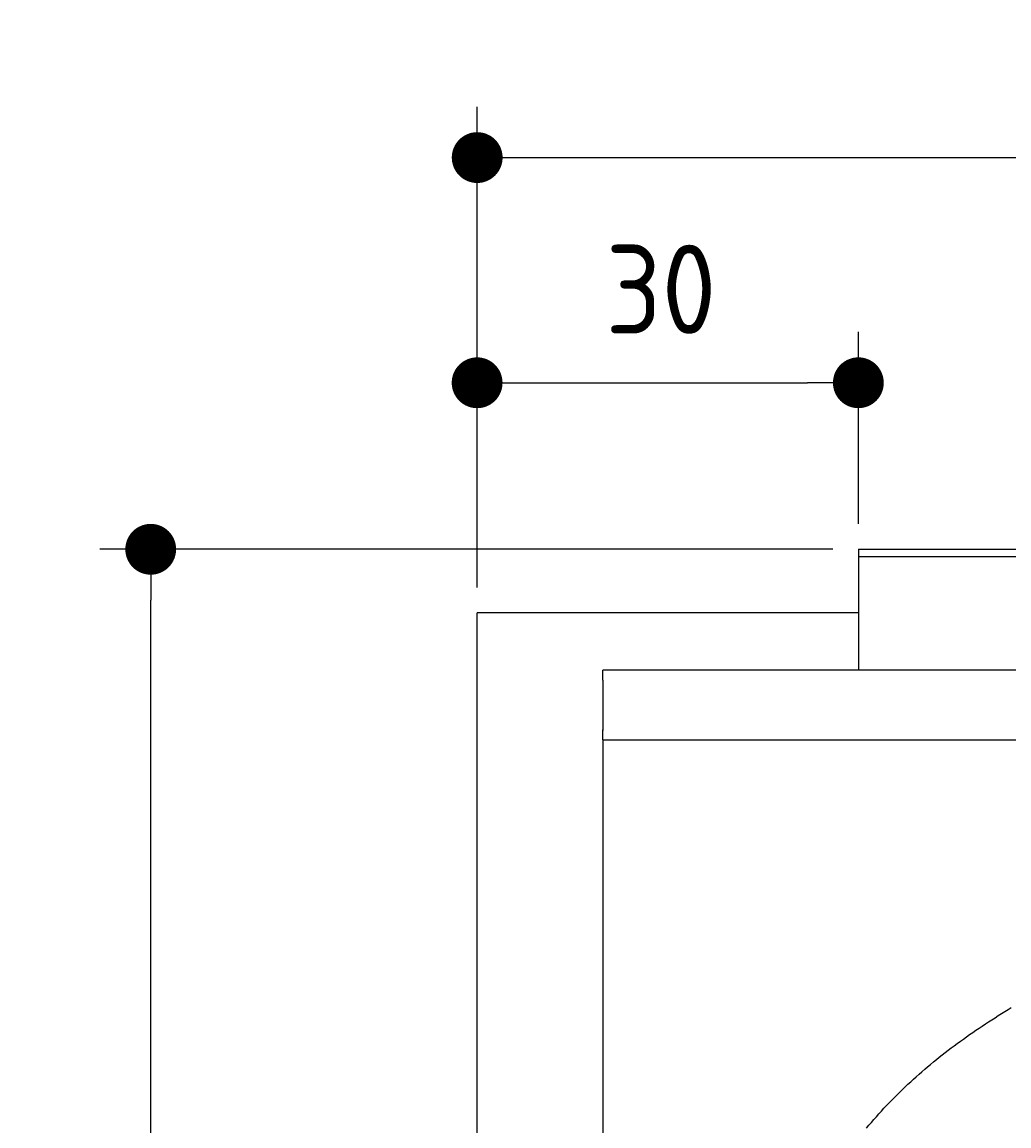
# Model space of a CAD drawing. Extents: x 715 to 7297, y 267 to 3702.
# Tile 13 of 62: x 715 to 1491, y 2834 to 3702. Entities that reach past the tile are written whole.
import ezdxf

# ---------------------------------------------------------------- set-up
doc = ezdxf.new("R2010")
doc.units = 0
doc.layers.get('0').update_dxf_attribs({"linetype": 'CONTINUOUS'})
doc.layers.get('DEFPOINTS').update_dxf_attribs({"linetype": 'CONTINUOUS'})
for name, color, linetype in [('4', 3, 'CONTINUOUS'), ('5', 3, 'CONTINUOUS'), ('CAR', 10, 'CONTINUOUS')]:
    doc.layers.add(name, color=color, linetype=linetype)
doc.styles.get("Standard").update_dxf_attribs({"font": 'ISOCP.SHX'})
doc.dimstyles.get("Standard").update_dxf_attribs({"dimtxt": 2.5, "dimasz": 2.5, "dimexe": 1.25, "dimexo": 0.625, "dimtad": 1, "dimcen": 2.5, "dimazin": 3, "dimtfac": 1, "dimtmove": 0, "dimatfit": 3})

# ---------------------------------------------------------------- blocks, each defined once
blk = doc.blocks.new('*U18')
at = {"layer": '5', "color": 2}
blk.add_text('520', height=70, dxfattribs=at).set_placement((3599.25, 3630.83))
blk = doc.blocks.new('PUNKT')
at = {"layer": '4', "color": 0, "linetype": 'BYBLOCK'}
blk.add_line((-0.5, 0), (-1, 0), dxfattribs=at)
at = {"layer": '4', "color": 0, "linetype": 'BYBLOCK', "const_width": 0.5}
blk.add_lwpolyline([(-0.25, 0, 1), (0.25, 0, 1)], format="xyb", close=True, dxfattribs=at)
blk = doc.blocks.new('*D5')
at = {"layer": '5'}
for p, q in [((1072.77, 3257.27), (1072.77, 3635.46)), ((6272.78, 3257.27), (6272.78, 3635.46)), ((1112.77, 3595.46), (6232.78, 3595.46))]:
    blk.add_line(p, q, dxfattribs=at)
at = {"layer": 'DEFPOINTS', "color": 0}
for p in [(6272.78, 3595.46), (1072.77, 3237.27), (6272.78, 3237.27)]:
    blk.add_point(p, dxfattribs=at)
blk.add_blockref('*U18', (0, 0))
at = {"layer": '5', "xscale": 40, "yscale": 40, "zscale": 40, "rotation": 180}
blk.add_blockref('PUNKT', (1072.77, 3595.46), dxfattribs=at)
at = {"layer": '5', "xscale": 40, "yscale": 40, "zscale": 40}
blk.add_blockref('PUNKT', (6272.78, 3595.46), dxfattribs=at)
blk = doc.blocks.new('*U17')
at = {"layer": '5', "color": 2}
blk.add_text('30', height=70, dxfattribs=at).set_placement((1173.72, 3456.85))
blk = doc.blocks.new('*D6')
at = {"layer": '5'}
for p, q in [((1072.73, 3257.27), (1072.73, 3458.28)), ((1372.73, 3307.27), (1372.73, 3458.28)), ((1112.73, 3418.28), (1332.73, 3418.28))]:
    blk.add_line(p, q, dxfattribs=at)
at = {"layer": 'DEFPOINTS', "color": 0}
for p in [(1372.73, 3418.28), (1372.73, 3287.27), (1072.73, 3237.27)]:
    blk.add_point(p, dxfattribs=at)
blk.add_blockref('*U17', (0, 0))
at = {"layer": '5', "xscale": 40, "yscale": 40, "zscale": 40, "rotation": 180}
blk.add_blockref('PUNKT', (1072.73, 3418.28), dxfattribs=at)
at = {"layer": '5', "xscale": 40, "yscale": 40, "zscale": 40}
blk.add_blockref('PUNKT', (1372.73, 3418.28), dxfattribs=at)
blk = doc.blocks.new('*U16')
at = {"layer": '5', "color": 2}
blk.add_text('300', height=70, rotation=90, dxfattribs=at).set_placement((785.85, 1713.74))
blk = doc.blocks.new('*D4')
at = {"layer": '5'}
for p, q in [((1352.73, 3287.27), (775.85, 3287.27)), ((815.85, 327.27), (815.85, 3247.27)), ((1352.77, 287.27), (775.85, 287.27))]:
    blk.add_line(p, q, dxfattribs=at)
at = {"layer": 'DEFPOINTS', "color": 0}
for p in [(815.85, 3287.27), (1372.73, 3287.27), (1372.77, 287.27)]:
    blk.add_point(p, dxfattribs=at)
blk.add_blockref('*U16', (0, 0))
at = {"layer": '5', "xscale": 40, "yscale": 40, "zscale": 40}
for p, rotation in [((815.85, 3287.27), 90), ((815.85, 287.27), 270)]:
    blk.add_blockref('PUNKT', p, dxfattribs=dict(at, rotation=rotation))

msp = doc.modelspace()

# ---------------------------------------------------------------- linework, layer by layer
for p, q in [((1372.73, 3287.271), (4772.73, 3287.271)), ((1372.73, 3287.271), (1372.73, 3192.271)), ((1832.73, 3281.271), (1372.73, 3281.271)), ((1372.73, 3263.271), (1372.73, 3253.271)), ((1372.73, 3253.271), (1372.73, 3192.271)), ((1372.73, 3237.271), (1072.73, 3237.271)), ((1072.775, 337.271), (1072.775, 3237.271)), ((1454.129, 3192.271), (1171.672, 3192.271)), ((1372.73, 3192.271), (1175.023, 3192.271)), ((4551.142, 3192.271), (1454.129, 3192.271)), ((1171.533, 3184.271), (1171.533, 3145.271)), ((1171.533, 3145.271), (1171.533, 3144.771)), ((1171.672, 3137.271), (1171.719, 437.271)), ((1171.672, 3137.271), (1533.302, 3137.271))]:
    msp.add_line(p, q)
for points in [[(1171.53, 3184.27, 0), (1171.53, 3184.37, 0), (1171.53, 3184.47, 0), (1171.53, 3184.57, 0), (1171.53, 3184.66, 0), (1171.53, 3184.76, 0), (1171.53, 3184.86, 0), (1171.53, 3184.96, 0), (1171.53, 3185.06, 0), (1171.53, 3185.15, 0), (1171.53, 3185.25, 0), (1171.53, 3185.35, 0), (1171.53, 3185.44, 0), (1171.53, 3185.54, 0), (1171.53, 3185.64, 0), (1171.54, 3185.74, 0), (1171.54, 3185.83, 0), (1171.54, 3185.93, 0), (1171.54, 3186.02, 0), (1171.54, 3186.12, 0), (1171.54, 3186.21, 0), (1171.54, 3186.31, 0), (1171.54, 3186.4, 0), (1171.54, 3186.5, 0), (1171.54, 3186.59, 0), (1171.54, 3186.69, 0), (1171.54, 3186.78, 0), (1171.54, 3186.87, 0), (1171.54, 3186.97, 0), (1171.54, 3187.06, 0), (1171.54, 3187.15, 0), (1171.54, 3187.24, 0), (1171.54, 3187.33, 0), (1171.54, 3187.42, 0), (1171.54, 3187.51, 0), (1171.55, 3187.6, 0), (1171.55, 3187.69, 0), (1171.55, 3187.78, 0), (1171.55, 3187.87, 0), (1171.55, 3187.96, 0), (1171.55, 3188.04, 0), (1171.55, 3188.13, 0), (1171.55, 3188.21, 0), (1171.55, 3188.3, 0), (1171.55, 3188.38, 0), (1171.55, 3188.47, 0), (1171.55, 3188.55, 0), (1171.56, 3188.63, 0), (1171.56, 3188.72, 0), (1171.56, 3188.8, 0), (1171.56, 3188.88, 0), (1171.56, 3188.96, 0), (1171.56, 3189.04, 0), (1171.56, 3189.12, 0), (1171.56, 3189.19, 0), (1171.56, 3189.27, 0), (1171.56, 3189.35, 0), (1171.57, 3189.42, 0), (1171.57, 3189.5, 0), (1171.57, 3189.57, 0), (1171.57, 3189.64, 0), (1171.57, 3189.72, 0), (1171.57, 3189.79, 0), (1171.57, 3189.86, 0), (1171.57, 3189.93, 0), (1171.57, 3190, 0), (1171.58, 3190.07, 0), (1171.58, 3190.13, 0), (1171.58, 3190.2, 0), (1171.58, 3190.26, 0), (1171.58, 3190.33, 0), (1171.58, 3190.39, 0), (1171.58, 3190.46, 0), (1171.59, 3190.52, 0), (1171.59, 3190.58, 0), (1171.59, 3190.64, 0), (1171.59, 3190.7, 0), (1171.59, 3190.75, 0), (1171.59, 3190.81, 0), (1171.59, 3190.87, 0), (1171.59, 3190.92, 0), (1171.6, 3190.98, 0), (1171.6, 3191.03, 0), (1171.6, 3191.08, 0), (1171.6, 3191.13, 0), (1171.6, 3191.18, 0), (1171.6, 3191.23, 0), (1171.6, 3191.28, 0), (1171.61, 3191.33, 0), (1171.61, 3191.37, 0), (1171.61, 3191.42, 0), (1171.61, 3191.46, 0), (1171.61, 3191.5, 0), (1171.61, 3191.54, 0), (1171.62, 3191.58, 0), (1171.62, 3191.62, 0), (1171.62, 3191.66, 0), (1171.62, 3191.7, 0), (1171.62, 3191.74, 0), (1171.62, 3191.77, 0), (1171.63, 3191.8, 0), (1171.63, 3191.84, 0), (1171.63, 3191.87, 0), (1171.63, 3191.9, 0), (1171.63, 3191.93, 0), (1171.63, 3191.95, 0), (1171.64, 3191.98, 0), (1171.64, 3192.01, 0), (1171.64, 3192.03, 0), (1171.64, 3192.05, 0), (1171.64, 3192.08, 0), (1171.64, 3192.1, 0), (1171.65, 3192.12, 0), (1171.65, 3192.14, 0), (1171.65, 3192.15, 0), (1171.65, 3192.17, 0), (1171.65, 3192.18, 0), (1171.65, 3192.2, 0), (1171.66, 3192.21, 0), (1171.66, 3192.22, 0), (1171.66, 3192.23, 0), (1171.66, 3192.24, 0), (1171.66, 3192.25, 0), (1171.66, 3192.26, 0), (1171.67, 3192.26, 0), (1171.67, 3192.27, 0), (1171.67, 3192.27, 0), (1171.67, 3192.27, 0), (1171.67, 3192.27, 0)], [(1171.67, 3137.27, 0), (1171.67, 3137.27, 0), (1171.67, 3137.27, 0), (1171.67, 3137.28, 0), (1171.67, 3137.28, 0), (1171.66, 3137.29, 0), (1171.66, 3137.29, 0), (1171.66, 3137.3, 0), (1171.66, 3137.31, 0), (1171.66, 3137.32, 0), (1171.66, 3137.33, 0), (1171.65, 3137.34, 0), (1171.65, 3137.36, 0), (1171.65, 3137.37, 0), (1171.65, 3137.39, 0), (1171.65, 3137.41, 0), (1171.65, 3137.42, 0), (1171.64, 3137.44, 0), (1171.64, 3137.47, 0), (1171.64, 3137.49, 0), (1171.64, 3137.51, 0), (1171.64, 3137.54, 0), (1171.64, 3137.56, 0), (1171.63, 3137.59, 0), (1171.63, 3137.62, 0), (1171.63, 3137.64, 0), (1171.63, 3137.67, 0), (1171.63, 3137.71, 0), (1171.63, 3137.74, 0), (1171.62, 3137.77, 0), (1171.62, 3137.81, 0), (1171.62, 3137.84, 0), (1171.62, 3137.88, 0), (1171.62, 3137.92, 0), (1171.62, 3137.96, 0), (1171.61, 3138, 0), (1171.61, 3138.04, 0), (1171.61, 3138.08, 0), (1171.61, 3138.13, 0), (1171.61, 3138.17, 0), (1171.61, 3138.22, 0), (1171.6, 3138.26, 0), (1171.6, 3138.31, 0), (1171.6, 3138.36, 0), (1171.6, 3138.41, 0), (1171.6, 3138.46, 0), (1171.6, 3138.51, 0), (1171.6, 3138.57, 0), (1171.59, 3138.62, 0), (1171.59, 3138.67, 0), (1171.59, 3138.73, 0), (1171.59, 3138.79, 0), (1171.59, 3138.85, 0), (1171.59, 3138.9, 0), (1171.59, 3138.96, 0), (1171.59, 3139.03, 0), (1171.58, 3139.09, 0), (1171.58, 3139.15, 0), (1171.58, 3139.21, 0), (1171.58, 3139.28, 0), (1171.58, 3139.34, 0), (1171.58, 3139.41, 0), (1171.58, 3139.48, 0), (1171.57, 3139.55, 0), (1171.57, 3139.61, 0), (1171.57, 3139.68, 0), (1171.57, 3139.75, 0), (1171.57, 3139.83, 0), (1171.57, 3139.9, 0), (1171.57, 3139.97, 0), (1171.57, 3140.05, 0), (1171.57, 3140.12, 0), (1171.56, 3140.2, 0), (1171.56, 3140.27, 0), (1171.56, 3140.35, 0), (1171.56, 3140.43, 0), (1171.56, 3140.51, 0), (1171.56, 3140.58, 0), (1171.56, 3140.66, 0), (1171.56, 3140.75, 0), (1171.56, 3140.83, 0), (1171.56, 3140.91, 0), (1171.55, 3140.99, 0), (1171.55, 3141.07, 0), (1171.55, 3141.16, 0), (1171.55, 3141.24, 0), (1171.55, 3141.33, 0), (1171.55, 3141.41, 0), (1171.55, 3141.5, 0), (1171.55, 3141.59, 0), (1171.55, 3141.67, 0), (1171.55, 3141.76, 0), (1171.55, 3141.85, 0), (1171.55, 3141.94, 0), (1171.54, 3142.03, 0), (1171.54, 3142.12, 0), (1171.54, 3142.21, 0), (1171.54, 3142.3, 0), (1171.54, 3142.39, 0), (1171.54, 3142.48, 0), (1171.54, 3142.58, 0), (1171.54, 3142.67, 0), (1171.54, 3142.76, 0), (1171.54, 3142.86, 0), (1171.54, 3142.95, 0), (1171.54, 3143.04, 0), (1171.54, 3143.14, 0), (1171.54, 3143.23, 0), (1171.54, 3143.33, 0), (1171.54, 3143.42, 0), (1171.54, 3143.52, 0), (1171.54, 3143.61, 0), (1171.54, 3143.71, 0), (1171.54, 3143.81, 0), (1171.53, 3143.9, 0), (1171.53, 3144, 0), (1171.53, 3144.1, 0), (1171.53, 3144.19, 0), (1171.53, 3144.29, 0), (1171.53, 3144.39, 0), (1171.53, 3144.49, 0), (1171.53, 3144.58, 0), (1171.53, 3144.68, 0), (1171.53, 3144.78, 0), (1171.53, 3144.88, 0), (1171.53, 3144.98, 0), (1171.53, 3145.07, 0), (1171.53, 3145.17, 0), (1171.53, 3145.27, 0)]]:
    msp.add_polyline3d(points)
at = {"layer": 'CAR'}
msp.add_polyline3d([(1379.11, 2831.82, 0), (1381.03, 2834.1, 0), (1382.97, 2836.37, 0), (1384.93, 2838.62, 0), (1386.9, 2840.86, 0), (1388.88, 2843.08, 0), (1390.88, 2845.28, 0), (1392.89, 2847.46, 0), (1394.92, 2849.63, 0), (1396.97, 2851.78, 0), (1399.03, 2853.91, 0), (1401.11, 2856.03, 0), (1403.21, 2858.13, 0), (1405.32, 2860.21, 0), (1407.45, 2862.27, 0), (1409.59, 2864.32, 0), (1411.75, 2866.35, 0), (1413.92, 2868.36, 0), (1416.11, 2870.36, 0), (1418.31, 2872.34, 0), (1420.53, 2874.31, 0), (1422.76, 2876.25, 0), (1425.01, 2878.19, 0), (1427.27, 2880.11, 0), (1429.54, 2882.01, 0), (1431.83, 2883.9, 0), (1434.13, 2885.77, 0), (1436.45, 2887.63, 0), (1438.78, 2889.47, 0), (1441.12, 2891.3, 0), (1443.48, 2893.12, 0), (1445.85, 2894.92, 0), (1448.23, 2896.7, 0), (1450.62, 2898.48, 0), (1453.03, 2900.24, 0), (1455.45, 2901.98, 0), (1457.88, 2903.71, 0), (1460.32, 2905.43, 0), (1462.78, 2907.14, 0), (1465.25, 2908.83, 0), (1467.72, 2910.52, 0), (1470.22, 2912.19, 0), (1472.72, 2913.84, 0), (1475.23, 2915.49, 0), (1477.75, 2917.12, 0), (1480.29, 2918.74, 0), (1482.83, 2920.35, 0), (1485.39, 2921.95, 0), (1487.95, 2923.54, 0), (1490.53, 2925.11, 0), (1493.11, 2926.68, 0)], dxfattribs=at)

# ---------------------------------------------------------------- dimensions: what is measured, and where the dimension line sits
at = {"layer": '5'}
dim = msp.add_linear_dim(base=(6272.775, 3595.462), p1=(1072.775, 3237.271), p2=(6272.775, 3237.271), dimstyle='Standard', override={"dimtad": 3}, dxfattribs=at)
dim.commit()
dim.dimension.update_dxf_attribs({"geometry": '*D5', "text_midpoint": (3672.775, 3665.827), "dimtype": 128})
dim = msp.add_linear_dim(base=(1372.73, 3418.281), p1=(1072.73, 3237.271), p2=(1372.73, 3287.271), dimstyle='Standard', dxfattribs=at)
dim.commit()
dim.dimension.update_dxf_attribs({"geometry": '*D6', "text_midpoint": (1222.752, 3491.85), "dimtype": 128})
dim = msp.add_linear_dim(base=(815.852, 3287.271), p1=(1372.775, 287.271), p2=(1372.73, 3287.271), angle=90, dimstyle='Standard', dxfattribs=at)
dim.commit()
dim.dimension.update_dxf_attribs({"geometry": '*D4', "text_midpoint": (750.852, 1787.271)})

doc.saveas('drawing.dxf')
